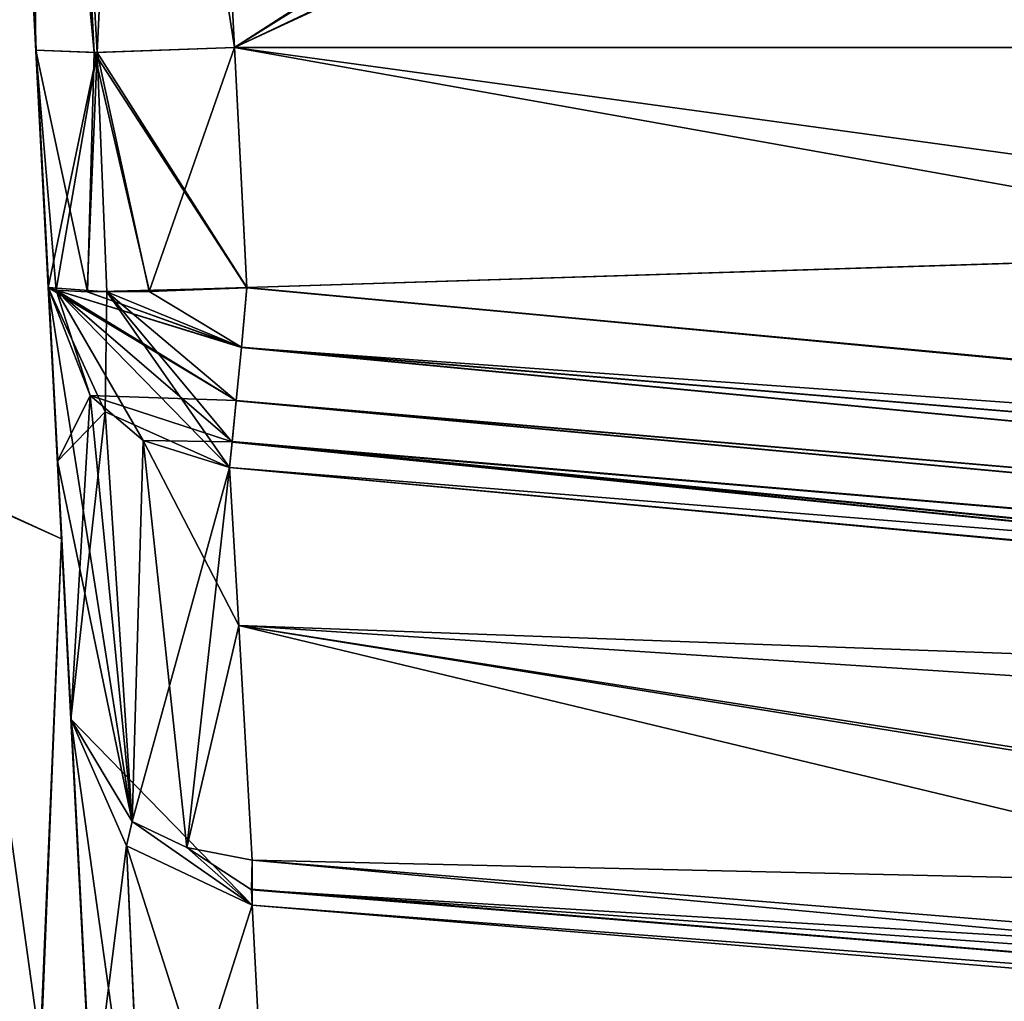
# Model space of a CAD drawing. Header units: inches. Extents: x -10 to 10, y -2.3 to 4.3.
# Tile 120 of 256: x -8.893 to -8.744, y -0.499 to -0.351. Entities that reach past the tile are written whole.
import ezdxf

# ---------------------------------------------------------------- set-up
doc = ezdxf.new("R2010")
doc.units = ezdxf.units.IN
doc.header["$LTSCALE"] = 65.185185
doc.header["$MEASUREMENT"] = 0
for name, color, linetype in [('1033', 7, 'CONTINUOUS'), ('1034', 7, 'CONTINUOUS'), ('1035', 7, 'CONTINUOUS'), ('1040', 7, 'CONTINUOUS'), ('1041', 7, 'CONTINUOUS'), ('1042', 7, 'CONTINUOUS'), ('1043', 7, 'CONTINUOUS'), ('1044', 7, 'CONTINUOUS'), ('1045', 7, 'CONTINUOUS'), ('1046', 7, 'CONTINUOUS'), ('1047', 7, 'CONTINUOUS'), ('1048', 7, 'CONTINUOUS'), ('1049', 7, 'CONTINUOUS'), ('1053', 7, 'CONTINUOUS'), ('1054', 7, 'CONTINUOUS'), ('1059', 7, 'CONTINUOUS'), ('10775', 7, 'CONTINUOUS'), ('10776', 7, 'CONTINUOUS'), ('10782', 7, 'CONTINUOUS'), ('11184', 7, 'CONTINUOUS'), ('11193', 7, 'CONTINUOUS'), ('1462', 7, 'CONTINUOUS'), ('1463', 7, 'CONTINUOUS'), ('1467', 7, 'CONTINUOUS'), ('3433', 7, 'CONTINUOUS'), ('3434', 7, 'CONTINUOUS'), ('3451', 7, 'CONTINUOUS'), ('3452', 7, 'CONTINUOUS'), ('3453', 7, 'CONTINUOUS'), ('3454', 7, 'CONTINUOUS'), ('3455', 7, 'CONTINUOUS'), ('3456', 7, 'CONTINUOUS'), ('3457', 7, 'CONTINUOUS'), ('3458', 7, 'CONTINUOUS'), ('3459', 7, 'CONTINUOUS'), ('3460', 7, 'CONTINUOUS'), ('3464', 7, 'CONTINUOUS'), ('3465', 7, 'CONTINUOUS'), ('3466', 7, 'CONTINUOUS'), ('3467', 7, 'CONTINUOUS'), ('3468', 7, 'CONTINUOUS'), ('3469', 7, 'CONTINUOUS'), ('3470', 7, 'CONTINUOUS'), ('3471', 7, 'CONTINUOUS'), ('3472', 7, 'CONTINUOUS'), ('3473', 7, 'CONTINUOUS'), ('3488', 7, 'CONTINUOUS'), ('3537', 7, 'CONTINUOUS'), ('3703', 7, 'CONTINUOUS'), ('3771', 7, 'CONTINUOUS'), ('3772', 7, 'CONTINUOUS'), ('3773', 7, 'CONTINUOUS'), ('3774', 7, 'CONTINUOUS'), ('3775', 7, 'CONTINUOUS'), ('3776', 7, 'CONTINUOUS'), ('3777', 7, 'CONTINUOUS'), ('3914', 7, 'CONTINUOUS'), ('4221', 7, 'CONTINUOUS'), ('4222', 7, 'CONTINUOUS')]:
    doc.layers.add(name, color=color, linetype=linetype)

msp = doc.modelspace()

# ---------------------------------------------------------------- linework, layer by layer
at = {"layer": '1033', "linetype": 'Continuous'}
for points in [[(-8.85825, -0.3912, -2.0619), (-8.86012, -0.355, -2.06), (-7.70891, -0.355, -2.06), (-8.85825, -0.3912, -2.0619)], [(-8.43806, -0.4304, -2.06395), (-8.85825, -0.3912, -2.0619), (-7.70891, -0.355, -2.06), (-8.43806, -0.4304, -2.06395)]]:
    msp.add_3dface(points, dxfattribs=at)
at = {"layer": '1034', "linetype": 'Continuous'}
for points in [[(-8.8882, -0.3912, -2.09186), (-8.89008, -0.35539, -2.08998), (-8.88086, -0.35576, -2.06839), (-8.8882, -0.3912, -2.09186)], [(-8.8794, -0.39185, -2.0707), (-8.8882, -0.3912, -2.09186), (-8.88086, -0.35576, -2.06839), (-8.8794, -0.39185, -2.0707)], [(-8.86012, -0.355, -2.06), (-8.85825, -0.3912, -2.0619), (-8.88086, -0.35576, -2.06839), (-8.86012, -0.355, -2.06)], [(-8.85825, -0.3912, -2.0619), (-8.8794, -0.39185, -2.0707), (-8.88086, -0.35576, -2.06839), (-8.85825, -0.3912, -2.0619)]]:
    msp.add_3dface(points, dxfattribs=at)
at = {"layer": '1035', "linetype": 'Continuous'}
for points in [[(-8.87845, -0.57743, 1.25844), (-8.8722, -0.69666, 1.20918), (-8.90491, -0.07238, 1.39978), (-8.87845, -0.57743, 1.25844)], [(-8.90491, -0.07238, 1.39978), (-8.8722, -0.69666, 1.20918), (-8.89965, -0.17279, 1.11674), (-8.90491, -0.07238, 1.39978)], [(-8.88163, -0.51666, 1.37243), (-8.87845, -0.57743, 1.25844), (-8.90491, -0.07238, 1.39978), (-8.88163, -0.51666, 1.37243)], [(-8.88479, -0.45627, 1.78776), (-8.88163, -0.51666, 1.37243), (-8.90491, -0.07238, 1.39978), (-8.88479, -0.45627, 1.78776)], [(-8.90084, -0.15003, 1.9154), (-8.88479, -0.45627, 1.78776), (-8.90491, -0.07238, 1.39978), (-8.90084, -0.15003, 1.9154)], [(-8.89008, -0.35539, 2.08998), (-8.90084, -0.15003, 2.0846), (-8.90491, -0.07238, 2.60021), (-8.89008, -0.35539, 2.08998)], [(-8.8882, -0.3912, 2.09186), (-8.89008, -0.35539, 2.08998), (-8.90491, -0.07238, 2.60021), (-8.8882, -0.3912, 2.09186)], [(-8.88683, -0.41738, 2.1555), (-8.8882, -0.3912, 2.09186), (-8.90491, -0.07238, 2.60021), (-8.88683, -0.41738, 2.1555)], [(-8.88479, -0.45627, 2.21224), (-8.88683, -0.41738, 2.1555), (-8.90491, -0.07238, 2.60021), (-8.88479, -0.45627, 2.21224)], [(-8.88163, -0.51666, 2.62754), (-8.88479, -0.45627, 2.21224), (-8.90491, -0.07238, 2.60021), (-8.88163, -0.51666, 2.62754)], [(-8.89965, -0.17278, 2.88325), (-8.88163, -0.51666, 2.62754), (-8.90491, -0.07238, 2.60021), (-8.89965, -0.17278, 2.88325)], [(-8.90491, -0.07238, -1.39979), (-8.89965, -0.17278, -1.11675), (-8.88163, -0.51666, -1.37246), (-8.90491, -0.07238, -1.39979)], [(-8.90084, -0.15003, -1.9154), (-8.90491, -0.07238, -1.39979), (-8.89008, -0.35539, -1.91002), (-8.90084, -0.15003, -1.9154)], [(-8.89008, -0.35539, -1.91002), (-8.90491, -0.07238, -1.39979), (-8.8882, -0.3912, -1.90814), (-8.89008, -0.35539, -1.91002)], [(-8.8882, -0.3912, -1.90814), (-8.90491, -0.07238, -1.39979), (-8.88683, -0.41738, -1.8445), (-8.8882, -0.3912, -1.90814)], [(-8.88683, -0.41738, -1.8445), (-8.90491, -0.07238, -1.39979), (-8.88479, -0.45627, -1.78776), (-8.88683, -0.41738, -1.8445)], [(-8.88479, -0.45627, -1.78776), (-8.90491, -0.07238, -1.39979), (-8.88163, -0.51666, -1.37246), (-8.88479, -0.45627, -1.78776)], [(-8.89965, -0.17279, -2.88326), (-8.90491, -0.07238, -2.60022), (-8.8722, -0.69666, -2.79082), (-8.89965, -0.17279, -2.88326)], [(-8.8722, -0.69666, -2.79082), (-8.90491, -0.07238, -2.60022), (-8.87845, -0.57743, -2.74156), (-8.8722, -0.69666, -2.79082)], [(-8.87845, -0.57743, -2.74156), (-8.90491, -0.07238, -2.60022), (-8.88163, -0.51666, -2.62757), (-8.87845, -0.57743, -2.74156)], [(-8.88163, -0.51666, -2.62757), (-8.90491, -0.07238, -2.60022), (-8.88479, -0.45627, -2.21224), (-8.88163, -0.51666, -2.62757)], [(-8.88479, -0.45627, -2.21224), (-8.90491, -0.07238, -2.60022), (-8.90084, -0.15003, -2.0846), (-8.88479, -0.45627, -2.21224)], [(-8.89008, -0.35539, -2.08998), (-8.8882, -0.3912, -2.09186), (-8.90084, -0.15003, -2.0846), (-8.89008, -0.35539, -2.08998)], [(-8.8882, -0.3912, -2.09186), (-8.88683, -0.41736, -2.15548), (-8.90084, -0.15003, -2.0846), (-8.8882, -0.3912, -2.09186)], [(-8.88683, -0.41736, 1.84452), (-8.88479, -0.45627, 1.78776), (-8.90084, -0.15003, 1.9154), (-8.88683, -0.41736, 1.84452)], [(-8.8882, -0.3912, 1.90814), (-8.88683, -0.41736, 1.84452), (-8.90084, -0.15003, 1.9154), (-8.8882, -0.3912, 1.90814)], [(-8.89008, -0.35539, 1.91002), (-8.8882, -0.3912, 1.90814), (-8.90084, -0.15003, 1.9154), (-8.89008, -0.35539, 1.91002)], [(-8.88683, -0.41736, -2.15548), (-8.88479, -0.45627, -2.21224), (-8.90084, -0.15003, -2.0846), (-8.88683, -0.41736, -2.15548)], [(-8.88622, -0.42905, -0.95978), (-8.82625, -1.57343, -1.16726), (-8.89965, -0.17278, -1.11675), (-8.88622, -0.42905, -0.95978)], [(-8.89965, -0.17278, -1.11675), (-8.82625, -1.57343, -1.16726), (-8.8722, -0.69665, -1.20918), (-8.89965, -0.17278, -1.11675)], [(-8.87846, -0.57714, 2.7413), (-8.88163, -0.51666, 2.62754), (-8.89965, -0.17278, 2.88325), (-8.87846, -0.57714, 2.7413)], [(-8.8722, -0.69665, 2.79082), (-8.87846, -0.57714, 2.7413), (-8.89965, -0.17278, 2.88325), (-8.8722, -0.69665, 2.79082)], [(-8.82625, -1.57343, 2.83274), (-8.8722, -0.69665, 2.79082), (-8.89965, -0.17278, 2.88325), (-8.82625, -1.57343, 2.83274)], [(-8.88622, -0.42905, 3.04022), (-8.82625, -1.57343, 2.83274), (-8.89965, -0.17278, 2.88325), (-8.88622, -0.42905, 3.04022)], [(-8.88163, -0.51666, -1.37246), (-8.89965, -0.17278, -1.11675), (-8.87846, -0.57714, -1.2587), (-8.88163, -0.51666, -1.37246)], [(-8.87846, -0.57714, -1.2587), (-8.89965, -0.17278, -1.11675), (-8.8722, -0.69665, -1.20918), (-8.87846, -0.57714, -1.2587)], [(-8.8722, -0.69666, 1.20918), (-8.82625, -1.57343, 1.16726), (-8.89965, -0.17279, 1.11674), (-8.8722, -0.69666, 1.20918)], [(-8.89965, -0.17279, 1.11674), (-8.82625, -1.57343, 1.16726), (-8.87784, -0.58902, 0.92578), (-8.89965, -0.17279, 1.11674)], [(-8.88622, -0.42905, 0.95979), (-8.89965, -0.17279, 1.11674), (-8.87784, -0.58902, 0.92578), (-8.88622, -0.42905, 0.95979)], [(-8.88622, -0.42905, -3.04021), (-8.89965, -0.17279, -2.88326), (-8.87784, -0.58902, -3.07422), (-8.88622, -0.42905, -3.04021)], [(-8.87784, -0.58902, -3.07422), (-8.89965, -0.17279, -2.88326), (-8.82625, -1.57343, -2.83274), (-8.87784, -0.58902, -3.07422)], [(-8.82625, -1.57343, -2.83274), (-8.89965, -0.17279, -2.88326), (-8.8722, -0.69666, -2.79082), (-8.82625, -1.57343, -2.83274)], [(-8.87784, -0.58902, -0.92578), (-8.82625, -1.57343, -1.16726), (-8.88622, -0.42905, -0.95978), (-8.87784, -0.58902, -0.92578)], [(-8.87784, -0.58902, 3.07422), (-8.82625, -1.57343, 2.83274), (-8.88622, -0.42905, 3.04022), (-8.87784, -0.58902, 3.07422)]]:
    msp.add_3dface(points, dxfattribs=at)
at = {"layer": '1040', "linetype": 'Continuous'}
for points in [[(-8.88479, -0.45627, -1.78776), (-8.88163, -0.51666, -1.37246), (-8.87374, -0.53521, -1.37527), (-8.88479, -0.45627, -1.78776)], [(-8.88479, -0.45627, -1.78776), (-8.87374, -0.53521, -1.37527), (-8.87642, -0.47534, -1.79059), (-8.88479, -0.45627, -1.78776)], [(-8.87374, -0.53521, -1.37527), (-8.85429, -0.54466, -1.37679), (-8.87642, -0.47534, -1.79059), (-8.87374, -0.53521, -1.37527)], [(-8.87642, -0.47534, -1.79059), (-8.85429, -0.54466, -1.37679), (-8.85745, -0.48427, -1.79204), (-8.87642, -0.47534, -1.79059)]]:
    msp.add_3dface(points, dxfattribs=at)
at = {"layer": '1041', "linetype": 'Continuous'}
for points in [[(-8.88479, -0.45627, -1.78776), (-8.87642, -0.47534, -1.79059), (-8.85745, -0.48427, -1.79204), (-8.88479, -0.45627, -1.78776)], [(-8.88479, -0.45627, -1.78776), (-8.85745, -0.48427, -1.79204), (-8.87557, -0.47167, -1.80125), (-8.88479, -0.45627, -1.78776)], [(-8.87557, -0.47167, -1.80125), (-8.85745, -0.48427, -1.79204), (-8.86731, -0.47562, -1.80527), (-8.87557, -0.47167, -1.80125)], [(-8.86731, -0.47562, -1.80527), (-8.85745, -0.48427, -1.79204), (-8.85756, -0.48196, -1.79997), (-8.86731, -0.47562, -1.80527)], [(-8.85745, -0.47749, -1.80709), (-8.86731, -0.47562, -1.80527), (-8.85756, -0.48196, -1.79997), (-8.85745, -0.47749, -1.80709)]]:
    msp.add_3dface(points, dxfattribs=at)
at = {"layer": '1042', "linetype": 'Continuous'}
for points in [[(-8.85745, -0.47749, -1.80709), (-8.85756, -0.48196, -1.79997), (-8.63839, -0.49524, -1.81585), (-8.85745, -0.47749, -1.80709)], [(-8.85756, -0.48196, -1.79997), (-8.85745, -0.48427, -1.79204), (-8.41927, -0.51785, -1.81763), (-8.85756, -0.48196, -1.79997)], [(-8.41915, -0.51308, -1.82468), (-8.63839, -0.49524, -1.81585), (-8.85756, -0.48196, -1.79997), (-8.41915, -0.51308, -1.82468)], [(-8.41915, -0.51308, -1.82468), (-8.85756, -0.48196, -1.79997), (-8.41927, -0.51785, -1.81763), (-8.41915, -0.51308, -1.82468)], [(-8.41927, -0.51785, -1.81763), (-8.85745, -0.48427, -1.79204), (-8.41915, -0.52059, -1.8088), (-8.41927, -0.51785, -1.81763)]]:
    msp.add_3dface(points, dxfattribs=at)
at = {"layer": '1043', "linetype": 'Continuous'}
for points in [[(-8.86086, -0.41832, -1.9165), (-8.85949, -0.44212, -1.85867), (-8.43669, -0.45748, -1.91571), (-8.86086, -0.41832, -1.9165)], [(-8.85949, -0.44212, -1.85867), (-8.85745, -0.47749, -1.80709), (-8.02058, -0.49649, -1.91525), (-8.85949, -0.44212, -1.85867)], [(-8.43669, -0.45748, -1.91571), (-8.85949, -0.44212, -1.85867), (-8.02058, -0.49649, -1.91525), (-8.43669, -0.45748, -1.91571)], [(-8.85745, -0.47749, -1.80709), (-8.63839, -0.49524, -1.81585), (-8.02058, -0.49649, -1.91525), (-8.85745, -0.47749, -1.80709)]]:
    msp.add_3dface(points, dxfattribs=at)
at = {"layer": '1044', "linetype": 'Continuous'}
for points in [[(-8.8882, -0.3912, -1.90814), (-8.88683, -0.41738, -1.8445), (-8.87557, -0.47167, -1.80125), (-8.8882, -0.3912, -1.90814)], [(-8.8882, -0.3912, -1.90814), (-8.87557, -0.47167, -1.80125), (-8.88188, -0.40746, -1.913), (-8.8882, -0.3912, -1.90814)], [(-8.88188, -0.40746, -1.913), (-8.87557, -0.47167, -1.80125), (-8.87391, -0.41425, -1.91511), (-8.88188, -0.40746, -1.913)], [(-8.87557, -0.47167, -1.80125), (-8.86731, -0.47562, -1.80527), (-8.87391, -0.41425, -1.91511), (-8.87557, -0.47167, -1.80125)], [(-8.86731, -0.47562, -1.80527), (-8.85949, -0.44212, -1.85867), (-8.87391, -0.41425, -1.91511), (-8.86731, -0.47562, -1.80527)], [(-8.85949, -0.44212, -1.85867), (-8.86086, -0.41832, -1.9165), (-8.87391, -0.41425, -1.91511), (-8.85949, -0.44212, -1.85867)], [(-8.88683, -0.41738, -1.8445), (-8.88479, -0.45627, -1.78776), (-8.87557, -0.47167, -1.80125), (-8.88683, -0.41738, -1.8445)], [(-8.86731, -0.47562, -1.80527), (-8.85745, -0.47749, -1.80709), (-8.85949, -0.44212, -1.85867), (-8.86731, -0.47562, -1.80527)]]:
    msp.add_3dface(points, dxfattribs=at)
at = {"layer": '1045', "linetype": 'Continuous'}
for points in [[(-8.8882, -0.3912, -1.90814), (-8.88188, -0.40746, -1.913), (-8.85985, -0.4082, -1.93165), (-8.8882, -0.3912, -1.90814)], [(-8.8882, -0.3912, -1.90814), (-8.85985, -0.4082, -1.93165), (-8.887, -0.39158, -1.91649), (-8.8882, -0.3912, -1.90814)], [(-8.887, -0.39158, -1.91649), (-8.85985, -0.4082, -1.93165), (-8.85909, -0.40023, -1.93619), (-8.887, -0.39158, -1.91649)], [(-8.88231, -0.39182, -1.92593), (-8.887, -0.39158, -1.91649), (-8.85909, -0.40023, -1.93619), (-8.88231, -0.39182, -1.92593)], [(-8.87292, -0.39177, -1.93422), (-8.88231, -0.39182, -1.92593), (-8.85825, -0.39122, -1.9381), (-8.87292, -0.39177, -1.93422)], [(-8.85825, -0.39122, -1.9381), (-8.88231, -0.39182, -1.92593), (-8.85909, -0.40023, -1.93619), (-8.85825, -0.39122, -1.9381)], [(-8.88188, -0.40746, -1.913), (-8.87391, -0.41425, -1.91511), (-8.86046, -0.41445, -1.92485), (-8.88188, -0.40746, -1.913)], [(-8.85985, -0.4082, -1.93165), (-8.88188, -0.40746, -1.913), (-8.86046, -0.41445, -1.92485), (-8.85985, -0.4082, -1.93165)], [(-8.87391, -0.41425, -1.91511), (-8.86086, -0.41832, -1.9165), (-8.86046, -0.41445, -1.92485), (-8.87391, -0.41425, -1.91511)]]:
    msp.add_3dface(points, dxfattribs=at)
at = {"layer": '1046', "linetype": 'Continuous'}
for points in [[(-8.85825, -0.39122, -1.9381), (-8.85909, -0.40023, -1.93619), (-8.43807, -0.43037, -1.93605), (-8.85825, -0.39122, -1.9381)], [(-8.85909, -0.40023, -1.93619), (-8.85985, -0.4082, -1.93165), (-8.01896, -0.48053, -1.93159), (-8.85909, -0.40023, -1.93619)], [(-8.43807, -0.43037, -1.93605), (-8.85909, -0.40023, -1.93619), (-8.01795, -0.47038, -1.93395), (-8.43807, -0.43037, -1.93605)], [(-8.01795, -0.47038, -1.93395), (-8.85909, -0.40023, -1.93619), (-8.01896, -0.48053, -1.93159), (-8.01795, -0.47038, -1.93395)], [(-8.85985, -0.4082, -1.93165), (-8.86046, -0.41445, -1.92485), (-8.01951, -0.48604, -1.9285), (-8.85985, -0.4082, -1.93165)], [(-8.01896, -0.48053, -1.93159), (-8.85985, -0.4082, -1.93165), (-8.01951, -0.48604, -1.9285), (-8.01896, -0.48053, -1.93159)], [(-8.86046, -0.41445, -1.92485), (-8.86086, -0.41832, -1.9165), (-8.01951, -0.48604, -1.9285), (-8.86046, -0.41445, -1.92485)], [(-8.86086, -0.41832, -1.9165), (-8.43669, -0.45748, -1.91571), (-8.01951, -0.48604, -1.9285), (-8.86086, -0.41832, -1.9165)]]:
    msp.add_3dface(points, dxfattribs=at)
at = {"layer": '1047', "linetype": 'Continuous'}
for points in [[(-8.85825, -0.39122, -1.9381), (-8.43807, -0.43037, -1.93605), (-8.86012, -0.355, -1.94), (-8.85825, -0.39122, -1.9381)], [(-8.43807, -0.43037, -1.93605), (-8.01795, -0.47038, -1.93395), (-8.86012, -0.355, -1.94), (-8.43807, -0.43037, -1.93605)], [(-8.86012, -0.355, -1.94), (-8.01795, -0.47038, -1.93395), (-7.71828, -0.355, -1.94), (-8.86012, -0.355, -1.94)]]:
    msp.add_3dface(points, dxfattribs=at)
at = {"layer": '1048', "linetype": 'Continuous'}
for points in [[(-8.89008, -0.35539, -1.91002), (-8.8882, -0.3912, -1.90814), (-8.887, -0.39158, -1.91649), (-8.89008, -0.35539, -1.91002)], [(-8.89008, -0.35539, -1.91002), (-8.887, -0.39158, -1.91649), (-8.88231, -0.39182, -1.92593), (-8.89008, -0.35539, -1.91002)], [(-8.89008, -0.35539, -1.91002), (-8.88231, -0.39182, -1.92593), (-8.88129, -0.35576, -1.93119), (-8.89008, -0.35539, -1.91002)], [(-8.88231, -0.39182, -1.92593), (-8.87292, -0.39177, -1.93422), (-8.88129, -0.35576, -1.93119), (-8.88231, -0.39182, -1.92593)], [(-8.85825, -0.39122, -1.9381), (-8.86012, -0.355, -1.94), (-8.88129, -0.35576, -1.93119), (-8.85825, -0.39122, -1.9381)], [(-8.87292, -0.39177, -1.93422), (-8.85825, -0.39122, -1.9381), (-8.88129, -0.35576, -1.93119), (-8.87292, -0.39177, -1.93422)]]:
    msp.add_3dface(points, dxfattribs=at)
at = {"layer": '1049', "linetype": 'Continuous'}
for points in [[(-8.89203, -0.15009, -1.93661), (-8.86012, -0.355, -1.94), (-8.87089, -0.14921, -1.94539), (-8.89203, -0.15009, -1.93661)], [(-8.90084, -0.15003, -1.9154), (-8.89008, -0.35539, -1.91002), (-8.88129, -0.35576, -1.93119), (-8.90084, -0.15003, -1.9154)], [(-8.90084, -0.15003, -1.9154), (-8.88129, -0.35576, -1.93119), (-8.89203, -0.15009, -1.93661), (-8.90084, -0.15003, -1.9154)], [(-8.88129, -0.35576, -1.93119), (-8.86012, -0.355, -1.94), (-8.89203, -0.15009, -1.93661), (-8.88129, -0.35576, -1.93119)]]:
    msp.add_3dface(points, dxfattribs=at)
at = {"layer": '1053', "linetype": 'Continuous'}
for points in [[(-8.88086, -0.35576, -2.06839), (-8.89239, -0.1501, -2.06374), (-8.87089, -0.14921, -2.05461), (-8.88086, -0.35576, -2.06839)], [(-8.86012, -0.355, -2.06), (-8.88086, -0.35576, -2.06839), (-8.87089, -0.14921, -2.05461), (-8.86012, -0.355, -2.06)], [(-8.89008, -0.35539, -2.08998), (-8.90084, -0.15003, -2.0846), (-8.89239, -0.1501, -2.06374), (-8.89008, -0.35539, -2.08998)], [(-8.88086, -0.35576, -2.06839), (-8.89008, -0.35539, -2.08998), (-8.89239, -0.1501, -2.06374), (-8.88086, -0.35576, -2.06839)]]:
    msp.add_3dface(points, dxfattribs=at)
at = {"layer": '1054', "linetype": 'Continuous'}
for points in [[(-7.70891, -0.355, -2.06), (-8.86012, -0.355, -2.06), (-8.35413, -0.12065, -2.05386), (-7.70891, -0.355, -2.06)], [(-8.35413, -0.12065, -2.05386), (-8.86012, -0.355, -2.06), (-8.53005, -0.14921, -2.05461), (-8.35413, -0.12065, -2.05386)], [(-8.86012, -0.355, -2.06), (-8.87089, -0.14921, -2.05461), (-8.53005, -0.14921, -2.05461), (-8.86012, -0.355, -2.06)]]:
    msp.add_3dface(points, dxfattribs=at)
at = {"layer": '1059', "linetype": 'Continuous'}
for points in [[(-8.87089, -0.14921, -1.94539), (-8.86012, -0.355, -1.94), (-8.53978, -0.14921, -1.94539), (-8.87089, -0.14921, -1.94539)], [(-8.86012, -0.355, -1.94), (-7.71828, -0.355, -1.94), (-8.53978, -0.14921, -1.94539), (-8.86012, -0.355, -1.94)]]:
    msp.add_3dface(points, dxfattribs=at)
at = {"layer": '10775', "linetype": 'Continuous'}
for points in [[(-8.89238, -0.58254, -3.10834), (-8.92777, -0.58124, -3.12312), (-8.90104, -0.42229, -3.07456), (-8.89238, -0.58254, -3.10834)], [(-8.88622, -0.42905, -3.04021), (-8.89238, -0.58254, -3.10834), (-8.90104, -0.42229, -3.07456), (-8.88622, -0.42905, -3.04021)], [(-8.88622, -0.42905, -3.04021), (-8.87784, -0.58902, -3.07422), (-8.89238, -0.58254, -3.10834), (-8.88622, -0.42905, -3.04021)]]:
    msp.add_3dface(points, dxfattribs=at)
at = {"layer": '10776', "linetype": 'Continuous'}
msp.add_3dface([(-8.89965, -0.17279, -2.88326), (-8.88622, -0.42905, -3.04021), (-8.90104, -0.42229, -3.07456), (-8.89965, -0.17279, -2.88326)], dxfattribs=at)
at = {"layer": '10782', "linetype": 'Continuous'}
msp.add_3dface([(-8.88622, -0.42905, -0.95978), (-8.89965, -0.17278, -1.11675), (-8.90102, -0.42229, -0.92547), (-8.88622, -0.42905, -0.95978)], dxfattribs=at)
at = {"layer": '11184', "linetype": 'Continuous'}
for points in [[(-9, -1.955, 13.9861), (-9, 0.545, 13.9861), (-3.55711, 0.545, 13.9861), (-9, -1.955, 13.9861)], [(-9, -1.955, 13.9861), (-3.55711, 0.545, 13.9861), (-3.55711, -1.955, 13.9861), (-9, -1.955, 13.9861)]]:
    msp.add_3dface(points, dxfattribs=at)
at = {"layer": '11193', "linetype": 'Continuous'}
for points in [[(-9, 0.545, 14.1431), (-9, -1.955, 14.1431), (-3.55711, -1.955, 14.1431), (-9, 0.545, 14.1431)], [(-3.55711, 0.545, 14.1431), (-9, 0.545, 14.1431), (-3.55711, -1.955, 14.1431), (-3.55711, 0.545, 14.1431)]]:
    msp.add_3dface(points, dxfattribs=at)
at = {"layer": '1462', "linetype": 'Continuous'}
msp.add_3dface([(-8.89965, -0.17279, 1.11674), (-8.88622, -0.42905, 0.95979), (-8.90157, -0.42221, 0.92494), (-8.89965, -0.17279, 1.11674)], dxfattribs=at)
at = {"layer": '1463', "linetype": 'Continuous'}
for points in [[(-8.90157, -0.42221, 0.92494), (-8.88622, -0.42905, 0.95979), (-8.89265, -0.5825, 0.89138), (-8.90157, -0.42221, 0.92494)], [(-8.88622, -0.42905, 0.95979), (-8.87784, -0.58902, 0.92578), (-8.89265, -0.5825, 0.89138), (-8.88622, -0.42905, 0.95979)]]:
    msp.add_3dface(points, dxfattribs=at)
at = {"layer": '1467', "linetype": 'Continuous'}
for points in [[(-8.87784, -0.58902, -0.92578), (-8.88622, -0.42905, -0.95978), (-8.90102, -0.42229, -0.92547), (-8.87784, -0.58902, -0.92578)], [(-8.89265, -0.5825, -0.89138), (-8.87784, -0.58902, -0.92578), (-8.90102, -0.42229, -0.92547), (-8.89265, -0.5825, -0.89138)]]:
    msp.add_3dface(points, dxfattribs=at)
at = {"layer": '3433', "linetype": 'Continuous'}
for points in [[(-8.87784, -0.58902, 3.07422), (-8.88622, -0.42905, 3.04022), (-8.90102, -0.42229, 3.07453), (-8.87784, -0.58902, 3.07422)], [(-8.89265, -0.5825, 3.10862), (-8.87784, -0.58902, 3.07422), (-8.90102, -0.42229, 3.07453), (-8.89265, -0.5825, 3.10862)]]:
    msp.add_3dface(points, dxfattribs=at)
at = {"layer": '3434', "linetype": 'Continuous'}
msp.add_3dface([(-8.88622, -0.42905, 3.04022), (-8.89965, -0.17278, 2.88325), (-8.90102, -0.42229, 3.07453), (-8.88622, -0.42905, 3.04022)], dxfattribs=at)
at = {"layer": '3451', "linetype": 'Continuous'}
for points in [[(-8.88479, -0.45627, 2.21224), (-8.88163, -0.51666, 2.62754), (-8.87374, -0.53521, 2.62473), (-8.88479, -0.45627, 2.21224)], [(-8.88479, -0.45627, 2.21224), (-8.87374, -0.53521, 2.62473), (-8.87642, -0.47534, 2.20941), (-8.88479, -0.45627, 2.21224)], [(-8.87374, -0.53521, 2.62473), (-8.85429, -0.54466, 2.62321), (-8.87642, -0.47534, 2.20941), (-8.87374, -0.53521, 2.62473)], [(-8.87642, -0.47534, 2.20941), (-8.85429, -0.54466, 2.62321), (-8.85745, -0.48427, 2.20796), (-8.87642, -0.47534, 2.20941)]]:
    msp.add_3dface(points, dxfattribs=at)
at = {"layer": '3452', "linetype": 'Continuous'}
for points in [[(-8.88479, -0.45627, 2.21224), (-8.87642, -0.47534, 2.20941), (-8.85745, -0.48427, 2.20796), (-8.88479, -0.45627, 2.21224)], [(-8.88479, -0.45627, 2.21224), (-8.85745, -0.48427, 2.20796), (-8.87557, -0.47167, 2.19875), (-8.88479, -0.45627, 2.21224)], [(-8.87557, -0.47167, 2.19875), (-8.85745, -0.48427, 2.20796), (-8.86731, -0.47562, 2.19473), (-8.87557, -0.47167, 2.19875)], [(-8.86731, -0.47562, 2.19473), (-8.85745, -0.48427, 2.20796), (-8.85756, -0.48196, 2.20003), (-8.86731, -0.47562, 2.19473)], [(-8.85745, -0.47749, 2.19291), (-8.86731, -0.47562, 2.19473), (-8.85756, -0.48196, 2.20003), (-8.85745, -0.47749, 2.19291)]]:
    msp.add_3dface(points, dxfattribs=at)
at = {"layer": '3453', "linetype": 'Continuous'}
for points in [[(-8.85745, -0.47749, 2.19291), (-8.85756, -0.48196, 2.20003), (-8.63839, -0.49524, 2.18415), (-8.85745, -0.47749, 2.19291)], [(-8.85756, -0.48196, 2.20003), (-8.85745, -0.48427, 2.20796), (-8.41927, -0.51785, 2.18237), (-8.85756, -0.48196, 2.20003)], [(-8.41915, -0.51308, 2.17532), (-8.63839, -0.49524, 2.18415), (-8.85756, -0.48196, 2.20003), (-8.41915, -0.51308, 2.17532)], [(-8.41915, -0.51308, 2.17532), (-8.85756, -0.48196, 2.20003), (-8.41927, -0.51785, 2.18237), (-8.41915, -0.51308, 2.17532)], [(-8.41927, -0.51785, 2.18237), (-8.85745, -0.48427, 2.20796), (-8.41915, -0.52059, 2.1912), (-8.41927, -0.51785, 2.18237)]]:
    msp.add_3dface(points, dxfattribs=at)
at = {"layer": '3454', "linetype": 'Continuous'}
for points in [[(-8.86086, -0.41832, 2.0835), (-8.85949, -0.44212, 2.14133), (-8.43669, -0.45748, 2.08429), (-8.86086, -0.41832, 2.0835)], [(-8.85949, -0.44212, 2.14133), (-8.85745, -0.47749, 2.19291), (-8.02058, -0.49649, 2.08475), (-8.85949, -0.44212, 2.14133)], [(-8.43669, -0.45748, 2.08429), (-8.85949, -0.44212, 2.14133), (-8.02058, -0.49649, 2.08475), (-8.43669, -0.45748, 2.08429)], [(-8.85745, -0.47749, 2.19291), (-8.63839, -0.49524, 2.18415), (-8.02058, -0.49649, 2.08475), (-8.85745, -0.47749, 2.19291)]]:
    msp.add_3dface(points, dxfattribs=at)
at = {"layer": '3455', "linetype": 'Continuous'}
for points in [[(-8.8882, -0.3912, 2.09186), (-8.88683, -0.41738, 2.1555), (-8.87557, -0.47167, 2.19875), (-8.8882, -0.3912, 2.09186)], [(-8.8882, -0.3912, 2.09186), (-8.87557, -0.47167, 2.19875), (-8.88188, -0.40746, 2.087), (-8.8882, -0.3912, 2.09186)], [(-8.88188, -0.40746, 2.087), (-8.87557, -0.47167, 2.19875), (-8.87391, -0.41425, 2.08489), (-8.88188, -0.40746, 2.087)], [(-8.87557, -0.47167, 2.19875), (-8.86731, -0.47562, 2.19473), (-8.87391, -0.41425, 2.08489), (-8.87557, -0.47167, 2.19875)], [(-8.86731, -0.47562, 2.19473), (-8.85949, -0.44212, 2.14133), (-8.87391, -0.41425, 2.08489), (-8.86731, -0.47562, 2.19473)], [(-8.85949, -0.44212, 2.14133), (-8.86086, -0.41832, 2.0835), (-8.87391, -0.41425, 2.08489), (-8.85949, -0.44212, 2.14133)], [(-8.88683, -0.41738, 2.1555), (-8.88479, -0.45627, 2.21224), (-8.87557, -0.47167, 2.19875), (-8.88683, -0.41738, 2.1555)], [(-8.86731, -0.47562, 2.19473), (-8.85745, -0.47749, 2.19291), (-8.85949, -0.44212, 2.14133), (-8.86731, -0.47562, 2.19473)]]:
    msp.add_3dface(points, dxfattribs=at)
at = {"layer": '3456', "linetype": 'Continuous'}
for points in [[(-8.8882, -0.3912, 2.09186), (-8.88188, -0.40746, 2.087), (-8.85985, -0.4082, 2.06835), (-8.8882, -0.3912, 2.09186)], [(-8.8882, -0.3912, 2.09186), (-8.85985, -0.4082, 2.06835), (-8.887, -0.39158, 2.08351), (-8.8882, -0.3912, 2.09186)], [(-8.887, -0.39158, 2.08351), (-8.85985, -0.4082, 2.06835), (-8.85909, -0.40023, 2.06381), (-8.887, -0.39158, 2.08351)], [(-8.88231, -0.39182, 2.07407), (-8.887, -0.39158, 2.08351), (-8.85909, -0.40023, 2.06381), (-8.88231, -0.39182, 2.07407)], [(-8.87292, -0.39177, 2.06578), (-8.88231, -0.39182, 2.07407), (-8.85825, -0.39122, 2.0619), (-8.87292, -0.39177, 2.06578)], [(-8.85825, -0.39122, 2.0619), (-8.88231, -0.39182, 2.07407), (-8.85909, -0.40023, 2.06381), (-8.85825, -0.39122, 2.0619)], [(-8.88188, -0.40746, 2.087), (-8.87391, -0.41425, 2.08489), (-8.86046, -0.41445, 2.07515), (-8.88188, -0.40746, 2.087)], [(-8.85985, -0.4082, 2.06835), (-8.88188, -0.40746, 2.087), (-8.86046, -0.41445, 2.07515), (-8.85985, -0.4082, 2.06835)], [(-8.87391, -0.41425, 2.08489), (-8.86086, -0.41832, 2.0835), (-8.86046, -0.41445, 2.07515), (-8.87391, -0.41425, 2.08489)]]:
    msp.add_3dface(points, dxfattribs=at)
at = {"layer": '3457', "linetype": 'Continuous'}
for points in [[(-8.85825, -0.39122, 2.0619), (-8.85909, -0.40023, 2.06381), (-8.43807, -0.43037, 2.06395), (-8.85825, -0.39122, 2.0619)], [(-8.85909, -0.40023, 2.06381), (-8.85985, -0.4082, 2.06835), (-8.01896, -0.48053, 2.06841), (-8.85909, -0.40023, 2.06381)], [(-8.43807, -0.43037, 2.06395), (-8.85909, -0.40023, 2.06381), (-8.01795, -0.47038, 2.06605), (-8.43807, -0.43037, 2.06395)], [(-8.01795, -0.47038, 2.06605), (-8.85909, -0.40023, 2.06381), (-8.01896, -0.48053, 2.06841), (-8.01795, -0.47038, 2.06605)], [(-8.85985, -0.4082, 2.06835), (-8.86046, -0.41445, 2.07515), (-8.01951, -0.48604, 2.0715), (-8.85985, -0.4082, 2.06835)], [(-8.01896, -0.48053, 2.06841), (-8.85985, -0.4082, 2.06835), (-8.01951, -0.48604, 2.0715), (-8.01896, -0.48053, 2.06841)], [(-8.86046, -0.41445, 2.07515), (-8.86086, -0.41832, 2.0835), (-8.01951, -0.48604, 2.0715), (-8.86046, -0.41445, 2.07515)], [(-8.86086, -0.41832, 2.0835), (-8.43669, -0.45748, 2.08429), (-8.01951, -0.48604, 2.0715), (-8.86086, -0.41832, 2.0835)]]:
    msp.add_3dface(points, dxfattribs=at)
at = {"layer": '3458', "linetype": 'Continuous'}
for points in [[(-8.85825, -0.39122, 2.0619), (-8.43807, -0.43037, 2.06395), (-8.86012, -0.355, 2.06), (-8.85825, -0.39122, 2.0619)], [(-8.43807, -0.43037, 2.06395), (-8.01795, -0.47038, 2.06605), (-8.86012, -0.355, 2.06), (-8.43807, -0.43037, 2.06395)], [(-8.86012, -0.355, 2.06), (-8.01795, -0.47038, 2.06605), (-7.70891, -0.355, 2.06), (-8.86012, -0.355, 2.06)]]:
    msp.add_3dface(points, dxfattribs=at)
at = {"layer": '3459', "linetype": 'Continuous'}
for points in [[(-8.89008, -0.35539, 2.08998), (-8.8882, -0.3912, 2.09186), (-8.887, -0.39158, 2.08351), (-8.89008, -0.35539, 2.08998)], [(-8.89008, -0.35539, 2.08998), (-8.887, -0.39158, 2.08351), (-8.88231, -0.39182, 2.07407), (-8.89008, -0.35539, 2.08998)], [(-8.89008, -0.35539, 2.08998), (-8.88231, -0.39182, 2.07407), (-8.88129, -0.35576, 2.06881), (-8.89008, -0.35539, 2.08998)], [(-8.88231, -0.39182, 2.07407), (-8.87292, -0.39177, 2.06578), (-8.88129, -0.35576, 2.06881), (-8.88231, -0.39182, 2.07407)], [(-8.85825, -0.39122, 2.0619), (-8.86012, -0.355, 2.06), (-8.88129, -0.35576, 2.06881), (-8.85825, -0.39122, 2.0619)], [(-8.87292, -0.39177, 2.06578), (-8.85825, -0.39122, 2.0619), (-8.88129, -0.35576, 2.06881), (-8.87292, -0.39177, 2.06578)]]:
    msp.add_3dface(points, dxfattribs=at)
at = {"layer": '3460', "linetype": 'Continuous'}
for points in [[(-8.89203, -0.15009, 2.06339), (-8.86012, -0.355, 2.06), (-8.87089, -0.14921, 2.05461), (-8.89203, -0.15009, 2.06339)], [(-8.90084, -0.15003, 2.0846), (-8.89008, -0.35539, 2.08998), (-8.88129, -0.35576, 2.06881), (-8.90084, -0.15003, 2.0846)], [(-8.90084, -0.15003, 2.0846), (-8.88129, -0.35576, 2.06881), (-8.89203, -0.15009, 2.06339), (-8.90084, -0.15003, 2.0846)], [(-8.88129, -0.35576, 2.06881), (-8.86012, -0.355, 2.06), (-8.89203, -0.15009, 2.06339), (-8.88129, -0.35576, 2.06881)]]:
    msp.add_3dface(points, dxfattribs=at)
at = {"layer": '3464', "linetype": 'Continuous'}
for points in [[(-8.89239, -0.1501, 1.93626), (-8.87089, -0.14921, 1.94539), (-8.88086, -0.35576, 1.93161), (-8.89239, -0.1501, 1.93626)], [(-8.88086, -0.35576, 1.93161), (-8.87089, -0.14921, 1.94539), (-8.86012, -0.355, 1.94), (-8.88086, -0.35576, 1.93161)], [(-8.89008, -0.35539, 1.91002), (-8.90084, -0.15003, 1.9154), (-8.89239, -0.1501, 1.93626), (-8.89008, -0.35539, 1.91002)], [(-8.89008, -0.35539, 1.91002), (-8.89239, -0.1501, 1.93626), (-8.88086, -0.35576, 1.93161), (-8.89008, -0.35539, 1.91002)]]:
    msp.add_3dface(points, dxfattribs=at)
at = {"layer": '3465', "linetype": 'Continuous'}
for points in [[(-7.71828, -0.355, 1.94), (-8.86012, -0.355, 1.94), (-8.36568, -0.12079, 1.94613), (-7.71828, -0.355, 1.94)], [(-8.36568, -0.12079, 1.94613), (-8.86012, -0.355, 1.94), (-8.53978, -0.14921, 1.94539), (-8.36568, -0.12079, 1.94613)], [(-8.86012, -0.355, 1.94), (-8.87089, -0.14921, 1.94539), (-8.53978, -0.14921, 1.94539), (-8.86012, -0.355, 1.94)]]:
    msp.add_3dface(points, dxfattribs=at)
at = {"layer": '3466', "linetype": 'Continuous'}
for points in [[(-8.86012, -0.355, 1.94), (-7.71828, -0.355, 1.94), (-8.85825, -0.3912, 1.9381), (-8.86012, -0.355, 1.94)], [(-8.85825, -0.3912, 1.9381), (-7.71828, -0.355, 1.94), (-8.43806, -0.4304, 1.93605), (-8.85825, -0.3912, 1.9381)]]:
    msp.add_3dface(points, dxfattribs=at)
at = {"layer": '3467', "linetype": 'Continuous'}
for points in [[(-8.8882, -0.3912, 1.90814), (-8.89008, -0.35539, 1.91002), (-8.88086, -0.35576, 1.93161), (-8.8882, -0.3912, 1.90814)], [(-8.8882, -0.3912, 1.90814), (-8.88086, -0.35576, 1.93161), (-8.887, -0.39157, 1.91647), (-8.8882, -0.3912, 1.90814)], [(-8.887, -0.39157, 1.91647), (-8.88086, -0.35576, 1.93161), (-8.88234, -0.39182, 1.92588), (-8.887, -0.39157, 1.91647)], [(-8.88234, -0.39182, 1.92588), (-8.88086, -0.35576, 1.93161), (-8.87297, -0.39177, 1.93419), (-8.88234, -0.39182, 1.92588)], [(-8.88086, -0.35576, 1.93161), (-8.86012, -0.355, 1.94), (-8.87297, -0.39177, 1.93419), (-8.88086, -0.35576, 1.93161)], [(-8.86012, -0.355, 1.94), (-8.85825, -0.3912, 1.9381), (-8.87297, -0.39177, 1.93419), (-8.86012, -0.355, 1.94)]]:
    msp.add_3dface(points, dxfattribs=at)
at = {"layer": '3468', "linetype": 'Continuous'}
for points in [[(-8.8882, -0.3912, 1.90814), (-8.887, -0.39157, 1.91647), (-8.88188, -0.40746, 1.913), (-8.8882, -0.3912, 1.90814)], [(-8.887, -0.39157, 1.91647), (-8.88234, -0.39182, 1.92588), (-8.85909, -0.40018, 1.93621), (-8.887, -0.39157, 1.91647)], [(-8.88188, -0.40746, 1.913), (-8.887, -0.39157, 1.91647), (-8.87391, -0.41425, 1.91511), (-8.88188, -0.40746, 1.913)], [(-8.87391, -0.41425, 1.91511), (-8.887, -0.39157, 1.91647), (-8.86086, -0.41832, 1.9165), (-8.87391, -0.41425, 1.91511)], [(-8.86086, -0.41832, 1.9165), (-8.887, -0.39157, 1.91647), (-8.86046, -0.41442, 1.9249), (-8.86086, -0.41832, 1.9165)], [(-8.86046, -0.41442, 1.9249), (-8.887, -0.39157, 1.91647), (-8.85985, -0.4082, 1.93165), (-8.86046, -0.41442, 1.9249)], [(-8.85985, -0.4082, 1.93165), (-8.887, -0.39157, 1.91647), (-8.85909, -0.40018, 1.93621), (-8.85985, -0.4082, 1.93165)], [(-8.88234, -0.39182, 1.92588), (-8.87297, -0.39177, 1.93419), (-8.85909, -0.40018, 1.93621), (-8.88234, -0.39182, 1.92588)], [(-8.87297, -0.39177, 1.93419), (-8.85825, -0.3912, 1.9381), (-8.85909, -0.40018, 1.93621), (-8.87297, -0.39177, 1.93419)]]:
    msp.add_3dface(points, dxfattribs=at)
at = {"layer": '3469', "linetype": 'Continuous'}
for points in [[(-8.88683, -0.41736, 1.84452), (-8.8882, -0.3912, 1.90814), (-8.88188, -0.40746, 1.913), (-8.88683, -0.41736, 1.84452)], [(-8.88479, -0.45627, 1.78776), (-8.88683, -0.41736, 1.84452), (-8.88188, -0.40746, 1.913), (-8.88479, -0.45627, 1.78776)], [(-8.88479, -0.45627, 1.78776), (-8.88188, -0.40746, 1.913), (-8.87557, -0.47167, 1.80125), (-8.88479, -0.45627, 1.78776)], [(-8.88188, -0.40746, 1.913), (-8.87391, -0.41425, 1.91511), (-8.87557, -0.47167, 1.80125), (-8.88188, -0.40746, 1.913)], [(-8.87557, -0.47167, 1.80125), (-8.87391, -0.41425, 1.91511), (-8.86731, -0.47562, 1.80527), (-8.87557, -0.47167, 1.80125)], [(-8.87391, -0.41425, 1.91511), (-8.86086, -0.41832, 1.9165), (-8.86731, -0.47562, 1.80527), (-8.87391, -0.41425, 1.91511)], [(-8.86731, -0.47562, 1.80527), (-8.86086, -0.41832, 1.9165), (-8.85949, -0.44212, 1.85867), (-8.86731, -0.47562, 1.80527)], [(-8.85745, -0.47749, 1.80709), (-8.86731, -0.47562, 1.80527), (-8.85949, -0.44212, 1.85867), (-8.85745, -0.47749, 1.80709)]]:
    msp.add_3dface(points, dxfattribs=at)
at = {"layer": '3470', "linetype": 'Continuous'}
for points in [[(-8.88479, -0.45627, 1.78776), (-8.87557, -0.47167, 1.80125), (-8.87642, -0.47534, 1.79059), (-8.88479, -0.45627, 1.78776)], [(-8.87557, -0.47167, 1.80125), (-8.85745, -0.48427, 1.79204), (-8.87642, -0.47534, 1.79059), (-8.87557, -0.47167, 1.80125)], [(-8.87557, -0.47167, 1.80125), (-8.86731, -0.47562, 1.80527), (-8.85745, -0.48427, 1.79204), (-8.87557, -0.47167, 1.80125)], [(-8.86731, -0.47562, 1.80527), (-8.85745, -0.47749, 1.80709), (-8.85745, -0.48427, 1.79204), (-8.86731, -0.47562, 1.80527)], [(-8.85745, -0.48427, 1.79204), (-8.85745, -0.47749, 1.80709), (-8.85756, -0.48187, 1.80018), (-8.85745, -0.48427, 1.79204)]]:
    msp.add_3dface(points, dxfattribs=at)
at = {"layer": '3471', "linetype": 'Continuous'}
for points in [[(-8.85756, -0.48187, 1.80018), (-8.85745, -0.47749, 1.80709), (-8.41927, -0.51785, 1.81762), (-8.85756, -0.48187, 1.80018)], [(-8.41927, -0.51785, 1.81762), (-8.85745, -0.47749, 1.80709), (-8.63839, -0.49524, 1.81585), (-8.41927, -0.51785, 1.81762)], [(-8.85745, -0.48427, 1.79204), (-8.85756, -0.48187, 1.80018), (-8.41927, -0.51785, 1.81762), (-8.85745, -0.48427, 1.79204)], [(-8.41915, -0.52059, 1.8088), (-8.85745, -0.48427, 1.79204), (-8.41927, -0.51785, 1.81762), (-8.41915, -0.52059, 1.8088)]]:
    msp.add_3dface(points, dxfattribs=at)
at = {"layer": '3472', "linetype": 'Continuous'}
msp.add_3dface([(-8.85745, -0.48427, 1.79204), (-8.41915, -0.52059, 1.8088), (-8.85429, -0.54466, 1.37679), (-8.85745, -0.48427, 1.79204)], dxfattribs=at)
at = {"layer": '3473', "linetype": 'Continuous'}
for points in [[(-8.88163, -0.51666, 1.37243), (-8.88479, -0.45627, 1.78776), (-8.87642, -0.47534, 1.79059), (-8.88163, -0.51666, 1.37243)], [(-8.88163, -0.51666, 1.37243), (-8.87642, -0.47534, 1.79059), (-8.87372, -0.53524, 1.37527), (-8.88163, -0.51666, 1.37243)], [(-8.87642, -0.47534, 1.79059), (-8.85745, -0.48427, 1.79204), (-8.87372, -0.53524, 1.37527), (-8.87642, -0.47534, 1.79059)], [(-8.85745, -0.48427, 1.79204), (-8.85429, -0.54466, 1.37679), (-8.87372, -0.53524, 1.37527), (-8.85745, -0.48427, 1.79204)]]:
    msp.add_3dface(points, dxfattribs=at)
at = {"layer": '3488', "linetype": 'Continuous'}
msp.add_3dface([(-8.85745, -0.48427, -1.79204), (-8.85429, -0.54466, -1.37679), (-8.41915, -0.52059, -1.8088), (-8.85745, -0.48427, -1.79204)], dxfattribs=at)
at = {"layer": '3537', "linetype": 'Continuous'}
msp.add_3dface([(-8.85745, -0.48427, 2.20796), (-8.85429, -0.54466, 2.62321), (-8.41915, -0.52059, 2.1912), (-8.85745, -0.48427, 2.20796)], dxfattribs=at)
at = {"layer": '3703', "linetype": 'Continuous'}
for points in [[(-8.87089, -0.14921, 2.05461), (-8.86012, -0.355, 2.06), (-8.53006, -0.14921, 2.05461), (-8.87089, -0.14921, 2.05461)], [(-8.86012, -0.355, 2.06), (-7.70891, -0.355, 2.06), (-8.53006, -0.14921, 2.05461), (-8.86012, -0.355, 2.06)]]:
    msp.add_3dface(points, dxfattribs=at)
at = {"layer": '3771', "linetype": 'Continuous'}
for points in [[(-8.85825, -0.3912, -2.0619), (-8.0181, -0.47035, -2.06605), (-8.85909, -0.4002, -2.06379), (-8.85825, -0.3912, -2.0619)], [(-8.85825, -0.3912, -2.0619), (-8.43806, -0.4304, -2.06395), (-8.0181, -0.47035, -2.06605), (-8.85825, -0.3912, -2.0619)], [(-8.01896, -0.48053, -2.06841), (-8.85986, -0.40826, -2.0684), (-8.85909, -0.4002, -2.06379), (-8.01896, -0.48053, -2.06841)], [(-8.0181, -0.47035, -2.06605), (-8.01896, -0.48053, -2.06841), (-8.85909, -0.4002, -2.06379), (-8.0181, -0.47035, -2.06605)], [(-8.85986, -0.40826, -2.0684), (-8.01951, -0.48603, -2.07149), (-8.86047, -0.41449, -2.07522), (-8.85986, -0.40826, -2.0684)], [(-8.01896, -0.48053, -2.06841), (-8.01951, -0.48603, -2.07149), (-8.85986, -0.40826, -2.0684), (-8.01896, -0.48053, -2.06841)], [(-8.86086, -0.41832, -2.0835), (-8.86047, -0.41449, -2.07522), (-8.43669, -0.45748, -2.08429), (-8.86086, -0.41832, -2.0835)], [(-8.01951, -0.48603, -2.07149), (-8.02058, -0.49649, -2.08476), (-8.86047, -0.41449, -2.07522), (-8.01951, -0.48603, -2.07149)], [(-8.86047, -0.41449, -2.07522), (-8.02058, -0.49649, -2.08476), (-8.43669, -0.45748, -2.08429), (-8.86047, -0.41449, -2.07522)]]:
    msp.add_3dface(points, dxfattribs=at)
at = {"layer": '3772', "linetype": 'Continuous'}
for points in [[(-8.8882, -0.3912, -2.09186), (-8.8794, -0.39185, -2.0707), (-8.87961, -0.40993, -2.08624), (-8.8882, -0.3912, -2.09186)], [(-8.8794, -0.39185, -2.0707), (-8.86086, -0.41832, -2.0835), (-8.87961, -0.40993, -2.08624), (-8.8794, -0.39185, -2.0707)], [(-8.8794, -0.39185, -2.0707), (-8.85825, -0.3912, -2.0619), (-8.85909, -0.4002, -2.06379), (-8.8794, -0.39185, -2.0707)], [(-8.8794, -0.39185, -2.0707), (-8.85986, -0.40826, -2.0684), (-8.86047, -0.41449, -2.07522), (-8.8794, -0.39185, -2.0707)], [(-8.85986, -0.40826, -2.0684), (-8.8794, -0.39185, -2.0707), (-8.85909, -0.4002, -2.06379), (-8.85986, -0.40826, -2.0684)], [(-8.8794, -0.39185, -2.0707), (-8.86047, -0.41449, -2.07522), (-8.86086, -0.41832, -2.0835), (-8.8794, -0.39185, -2.0707)]]:
    msp.add_3dface(points, dxfattribs=at)
at = {"layer": '3773', "linetype": 'Continuous'}
for points in [[(-8.88683, -0.41736, -2.15548), (-8.8882, -0.3912, -2.09186), (-8.87961, -0.40993, -2.08624), (-8.88683, -0.41736, -2.15548)], [(-8.88479, -0.45627, -2.21224), (-8.88683, -0.41736, -2.15548), (-8.87961, -0.40993, -2.08624), (-8.88479, -0.45627, -2.21224)], [(-8.88479, -0.45627, -2.21224), (-8.87961, -0.40993, -2.08624), (-8.87557, -0.47167, -2.19875), (-8.88479, -0.45627, -2.21224)], [(-8.87961, -0.40993, -2.08624), (-8.86086, -0.41832, -2.0835), (-8.87557, -0.47167, -2.19875), (-8.87961, -0.40993, -2.08624)], [(-8.87557, -0.47167, -2.19875), (-8.86086, -0.41832, -2.0835), (-8.86731, -0.47562, -2.19473), (-8.87557, -0.47167, -2.19875)], [(-8.86731, -0.47562, -2.19473), (-8.86086, -0.41832, -2.0835), (-8.85949, -0.44212, -2.14133), (-8.86731, -0.47562, -2.19473)], [(-8.85745, -0.47749, -2.19291), (-8.86731, -0.47562, -2.19473), (-8.85949, -0.44212, -2.14133), (-8.85745, -0.47749, -2.19291)]]:
    msp.add_3dface(points, dxfattribs=at)
at = {"layer": '3774', "linetype": 'Continuous'}
for points in [[(-8.88479, -0.45627, -2.21224), (-8.87557, -0.47167, -2.19875), (-8.87642, -0.47534, -2.20941), (-8.88479, -0.45627, -2.21224)], [(-8.87557, -0.47167, -2.19875), (-8.85745, -0.48427, -2.20796), (-8.87642, -0.47534, -2.20941), (-8.87557, -0.47167, -2.19875)], [(-8.87557, -0.47167, -2.19875), (-8.86731, -0.47562, -2.19473), (-8.85745, -0.48427, -2.20796), (-8.87557, -0.47167, -2.19875)], [(-8.86731, -0.47562, -2.19473), (-8.85745, -0.47749, -2.19291), (-8.85745, -0.48427, -2.20796), (-8.86731, -0.47562, -2.19473)], [(-8.85745, -0.48427, -2.20796), (-8.85745, -0.47749, -2.19291), (-8.85756, -0.48187, -2.19982), (-8.85745, -0.48427, -2.20796)]]:
    msp.add_3dface(points, dxfattribs=at)
at = {"layer": '3775', "linetype": 'Continuous'}
for points in [[(-8.85756, -0.48187, -2.19982), (-8.85745, -0.47749, -2.19291), (-8.41927, -0.51785, -2.18238), (-8.85756, -0.48187, -2.19982)], [(-8.41927, -0.51785, -2.18238), (-8.85745, -0.47749, -2.19291), (-8.63839, -0.49524, -2.18415), (-8.41927, -0.51785, -2.18238)], [(-8.85745, -0.48427, -2.20796), (-8.85756, -0.48187, -2.19982), (-8.41927, -0.51785, -2.18238), (-8.85745, -0.48427, -2.20796)], [(-8.41915, -0.52059, -2.1912), (-8.85745, -0.48427, -2.20796), (-8.41927, -0.51785, -2.18238), (-8.41915, -0.52059, -2.1912)]]:
    msp.add_3dface(points, dxfattribs=at)
at = {"layer": '3776', "linetype": 'Continuous'}
msp.add_3dface([(-8.85745, -0.48427, -2.20796), (-8.41915, -0.52059, -2.1912), (-8.85429, -0.54466, -2.62321), (-8.85745, -0.48427, -2.20796)], dxfattribs=at)
at = {"layer": '3777', "linetype": 'Continuous'}
for points in [[(-8.88163, -0.51666, -2.62757), (-8.88479, -0.45627, -2.21224), (-8.87642, -0.47534, -2.20941), (-8.88163, -0.51666, -2.62757)], [(-8.88163, -0.51666, -2.62757), (-8.87642, -0.47534, -2.20941), (-8.87372, -0.53524, -2.62473), (-8.88163, -0.51666, -2.62757)], [(-8.87642, -0.47534, -2.20941), (-8.85745, -0.48427, -2.20796), (-8.87372, -0.53524, -2.62473), (-8.87642, -0.47534, -2.20941)], [(-8.85745, -0.48427, -2.20796), (-8.85429, -0.54466, -2.62321), (-8.87372, -0.53524, -2.62473), (-8.85745, -0.48427, -2.20796)]]:
    msp.add_3dface(points, dxfattribs=at)
at = {"layer": '3914', "linetype": 'Continuous'}
for points in [[(-8.02058, -0.49649, -2.08476), (-8.86086, -0.41832, -2.0835), (-8.43669, -0.45748, -2.08429), (-8.02058, -0.49649, -2.08476)], [(-8.86086, -0.41832, -2.0835), (-8.02058, -0.49649, -2.08476), (-8.85949, -0.44212, -2.14133), (-8.86086, -0.41832, -2.0835)], [(-8.85949, -0.44212, -2.14133), (-8.02058, -0.49649, -2.08476), (-8.0174, -0.57432, -2.18291), (-8.85949, -0.44212, -2.14133)], [(-8.85745, -0.47749, -2.19291), (-8.85949, -0.44212, -2.14133), (-8.63839, -0.49524, -2.18415), (-8.85745, -0.47749, -2.19291)], [(-8.85949, -0.44212, -2.14133), (-8.41915, -0.51308, -2.17532), (-8.63839, -0.49524, -2.18415), (-8.85949, -0.44212, -2.14133)], [(-8.41915, -0.51308, -2.17532), (-8.85949, -0.44212, -2.14133), (-8.0174, -0.57432, -2.18291), (-8.41915, -0.51308, -2.17532)]]:
    msp.add_3dface(points, dxfattribs=at)
at = {"layer": '4221', "linetype": 'Continuous'}
for points in [[(-8.85825, -0.3912, 1.9381), (-8.0181, -0.47035, 1.93395), (-8.85909, -0.40018, 1.93621), (-8.85825, -0.3912, 1.9381)], [(-8.85825, -0.3912, 1.9381), (-8.43806, -0.4304, 1.93605), (-8.0181, -0.47035, 1.93395), (-8.85825, -0.3912, 1.9381)], [(-8.85985, -0.4082, 1.93165), (-8.85909, -0.40018, 1.93621), (-8.01896, -0.48053, 1.93159), (-8.85985, -0.4082, 1.93165)], [(-8.85909, -0.40018, 1.93621), (-8.0181, -0.47035, 1.93395), (-8.01896, -0.48053, 1.93159), (-8.85909, -0.40018, 1.93621)], [(-8.86046, -0.41442, 1.9249), (-8.85985, -0.4082, 1.93165), (-8.01951, -0.48603, 1.92851), (-8.86046, -0.41442, 1.9249)], [(-8.85985, -0.4082, 1.93165), (-8.01896, -0.48053, 1.93159), (-8.01951, -0.48603, 1.92851), (-8.85985, -0.4082, 1.93165)], [(-8.86086, -0.41832, 1.9165), (-8.86046, -0.41442, 1.9249), (-8.43669, -0.45748, 1.91571), (-8.86086, -0.41832, 1.9165)], [(-8.86046, -0.41442, 1.9249), (-8.01951, -0.48603, 1.92851), (-8.02058, -0.49649, 1.91524), (-8.86046, -0.41442, 1.9249)], [(-8.86046, -0.41442, 1.9249), (-8.02058, -0.49649, 1.91524), (-8.43669, -0.45748, 1.91571), (-8.86046, -0.41442, 1.9249)]]:
    msp.add_3dface(points, dxfattribs=at)
at = {"layer": '4222', "linetype": 'Continuous'}
for points in [[(-8.85949, -0.44212, 1.85867), (-8.86086, -0.41832, 1.9165), (-8.02058, -0.49649, 1.91524), (-8.85949, -0.44212, 1.85867)], [(-8.02058, -0.49649, 1.91524), (-8.86086, -0.41832, 1.9165), (-8.43669, -0.45748, 1.91571), (-8.02058, -0.49649, 1.91524)], [(-8.85745, -0.47749, 1.80709), (-8.85949, -0.44212, 1.85867), (-8.63839, -0.49524, 1.81585), (-8.85745, -0.47749, 1.80709)], [(-8.85949, -0.44212, 1.85867), (-8.41915, -0.51308, 1.82468), (-8.63839, -0.49524, 1.81585), (-8.85949, -0.44212, 1.85867)], [(-8.41915, -0.51308, 1.82468), (-8.85949, -0.44212, 1.85867), (-8.0174, -0.57432, 1.81709), (-8.41915, -0.51308, 1.82468)], [(-8.85949, -0.44212, 1.85867), (-8.02058, -0.49649, 1.91524), (-8.0174, -0.57432, 1.81709), (-8.85949, -0.44212, 1.85867)]]:
    msp.add_3dface(points, dxfattribs=at)

doc.saveas('drawing.dxf')
